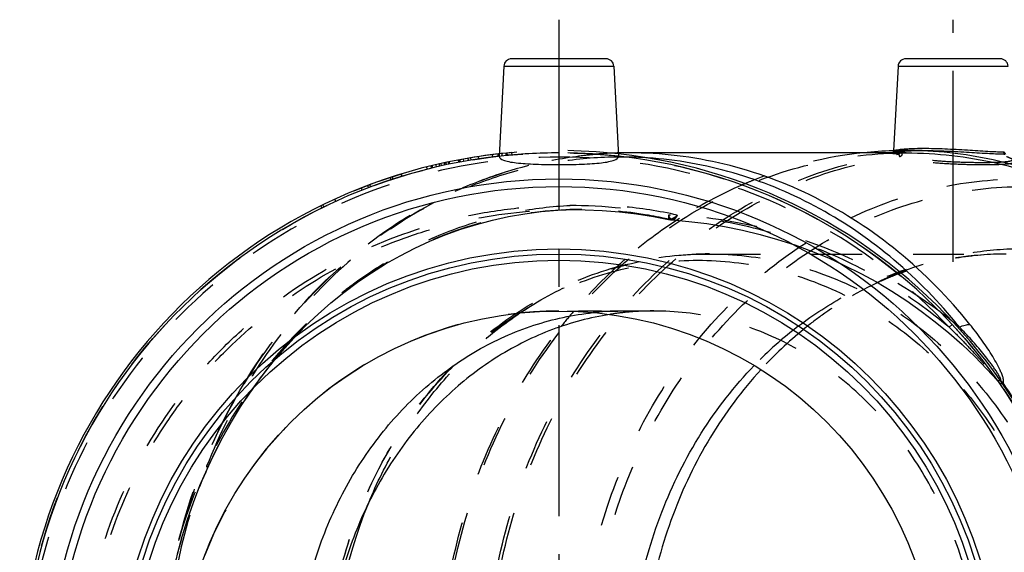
# Model space of a CAD drawing. Header units: millimetres. Extents: x 408 to 597, y 420 to 580.
# Tile 206 of 207: x 408 to 534, y 512 to 580. Entities that reach past the tile are written whole.
import ezdxf

# ---------------------------------------------------------------- set-up
doc = ezdxf.new("R2010")
doc.units = ezdxf.units.MM
doc.header["$LTSCALE"] = 65.185185
doc.linetypes.add('CENTER', pattern=[0.6, 0.375, -0.075, 0.075, -0.075])
doc.linetypes.add('HIDDEN', pattern=[0.2, 0.1, -0.1])
for name, color, linetype in [('ACHSEN_S', 7, 'CONTINUOUS'), ('KOERPER', 7, 'CONTINUOUS'), ('KONST.EL_MIT_GEO', 7, 'CONTINUOUS')]:
    doc.layers.add(name, color=color, linetype=linetype)

msp = doc.modelspace()

# ---------------------------------------------------------------- linework, layer by layer
at = {"layer": 'ACHSEN_S', "color": 2, "linetype": 'CENTER'}
msp.add_line((476.63, 579.92), (476.63, 420.07), dxfattribs=at)
at = {"layer": 'KOERPER', "color": 2, "linetype": 'CENTER'}
msp.add_line((527.13, 548.92), (527.13, 579.92), dxfattribs=at)
at = {"layer": 'KOERPER', "color": 7, "linetype": 'Continuous'}
for p, q in [((469.58, 573.98), (468.97, 562.45)), ((483.68, 573.98), (484.28, 562.45)), ((520.08, 573.98), (519.51, 563.12)), ((521.13, 562.87), (485.66, 562.87)), ((519.39, 563.15), (519.51, 563.15))]:
    msp.add_line(p, q, dxfattribs=at)
at = {"layer": 'KOERPER', "color": 8, "linetype": 'HIDDEN'}
for p, q in [((523.18, 563.17), (521.13, 563.17)), ((479.54, 555.62), (478.04, 555.62)), ((488.81, 542.62), (484.87, 542.62))]:
    msp.add_line(p, q, dxfattribs=at)
at = {"layer": 'KOERPER', "color": 7, "linetype": 'Continuous'}
for centre, radius, start, end in [((476.63, 494.12), 69.05, 96.3508, 83.6492), ((521.14, 511.22), 51.95, 91.9268, 96.0391), ((521.13, 511.43), 51.75, 90.0005, 91.7938), ((521.13, 511.41), 51.76, 87.7309, 89.9993), ((476.63, 494.12), 68.75, 96.392, 83.608)]:
    msp.add_arc(centre, radius, start, end, dxfattribs=at)
at = {"layer": 'KOERPER', "color": 8, "linetype": 'HIDDEN'}
for centre, radius, start, end in [((476.63, 494.12), 68.75, 90, 96.392), ((476.63, 494.12), 69.05, 83.6492, 96.3508), ((476.63, 494.12), 68.75, 83.608, 90), ((521.29, 510.21), 52.98, 96.094, 111.6867), ((522.71, 506.79), 56.68, 113.5381, 122.7045), ((521.96, 508.38), 54.92, 113.0357, 113.4789), ((521.86, 508.6), 54.68, 111.6159, 113.0363), ((524.51, 504.06), 59.95, 122.742, 131.0383), ((527.05, 501.22), 63.76, 131.0858, 139.5391), ((476.63, 494.12), 48.5, 89.9981, 270), ((528.71, 499.77), 65.97, 139.5197, 141.6949), ((484.87, 506.16), 36.46, 90.0053, 96.0212)]:
    msp.add_arc(centre, radius, start, end, dxfattribs=at)
for points, knots in [([(521.13, 425.37), (517.23, 425.37), (509.36, 426.27), (498.08, 430.25), (487.7, 436.7), (478.64, 445.33), (471.22, 455.82), (463.86, 471.82), (460.07, 494.12), (463.86, 516.43), (471.22, 532.43), (478.64, 542.92), (487.7, 551.55), (498.08, 558), (509.36, 561.98), (517.23, 562.87), (521.13, 562.87)], [0, 0, 0, 0, 0.058088, 0.116892, 0.176996, 0.238758, 0.302267, 0.367347, 0.5, 0.632653, 0.697733, 0.761242, 0.823004, 0.883108, 0.941912, 1, 1, 1, 1]), ([(477.69, 542.61), (478.23, 542.62), (480.62, 542.63), (483.01, 542.62), (484.87, 542.62)], [0, 0, 0, 0, 0.224995, 1, 1, 1, 1]), ([(476.95, 447.59), (474.44, 450.77), (469.94, 457.68), (465.02, 469.12), (462, 481.41), (460.99, 494.12), (462, 506.84), (465.02, 519.13), (469.94, 530.57), (474.44, 537.48), (476.95, 540.66)], [0, 0, 0, 0, 0.121686, 0.246095, 0.372515, 0.5, 0.627485, 0.753905, 0.878314, 1, 1, 1, 1])]:
    msp.add_open_spline(points, degree=3, knots=knots, dxfattribs=at)
at = {"layer": 'KOERPER', "color": 7, "linetype": 'Continuous'}
for points, knots in [([(521.13, 562.87), (525.02, 562.87), (532.89, 561.98), (544.18, 558), (554.55, 551.55), (563.62, 542.92), (571.03, 532.43), (578.4, 516.43), (582.19, 494.12), (578.4, 471.82), (571.03, 455.82), (563.62, 445.33), (554.55, 436.7), (544.18, 430.25), (532.89, 426.27), (525.02, 425.37), (521.13, 425.37)], [0, 0, 0, 0, 0.058088, 0.116892, 0.176996, 0.238758, 0.302267, 0.367347, 0.5, 0.632653, 0.697733, 0.761242, 0.823004, 0.883108, 0.941912, 1, 1, 1, 1]), ([(526.94, 425.4), (530.68, 425.82), (538.16, 427.51), (548.68, 432.38), (558.21, 439.44), (566.41, 448.41), (573, 458.97), (577.77, 470.75), (580.55, 483.34), (581.25, 496.31), (579.85, 509.2), (576.39, 521.56), (570.99, 532.98), (563.83, 543.05), (555.15, 551.41), (545.25, 557.76), (534.47, 561.86), (526.93, 562.99), (523.18, 563.13)], [0, 0, 0, 0, 0.058101, 0.117161, 0.177633, 0.239749, 0.303504, 0.36867, 0.434843, 0.501498, 0.568054, 0.633943, 0.698673, 0.761894, 0.823447, 0.883408, 0.942086, 1, 1, 1, 1]), ([(468.97, 562.45), (468.96, 562.2), (469.41, 561.96), (469.85, 561.83), (470.41, 561.7), (471.24, 561.58), (472.39, 561.48), (473.71, 561.42), (475.14, 561.38), (476.12, 561.38), (476.63, 561.38)], [0, 0, 0, 0, 0.095242, 0.137168, 0.18684, 0.30838, 0.456332, 0.625345, 0.808938, 1, 1, 1, 1]), ([(476.63, 561.38), (477.13, 561.38), (478.12, 561.38), (479.55, 561.42), (480.86, 561.48), (482.02, 561.58), (482.85, 561.7), (483.4, 561.83), (483.85, 561.96), (484.29, 562.2), (484.28, 562.45)], [0, 0, 0, 0, 0.191063, 0.374658, 0.543672, 0.691623, 0.813162, 0.862833, 0.904759, 1, 1, 1, 1]), ([(442.86, 494.12), (442.86, 497.11), (443.34, 503.06), (445.46, 511.69), (448.92, 519.74), (453.6, 526.92), (459.35, 533), (465.99, 537.76), (473.29, 541.04), (478.46, 542.15), (481.05, 542.42)], [0, 0, 0, 0, 0.133062, 0.265009, 0.394856, 0.521859, 0.645622, 0.766175, 0.884002, 1, 1, 1, 1])]:
    msp.add_open_spline(points, degree=3, knots=knots, dxfattribs=at)
at = {"layer": 'KONST.EL_MIT_GEO', "color": 7, "linetype": 'Continuous'}
for p, q in [((469.58, 573.98), (483.68, 573.98)), ((482.68, 574.92), (470.58, 574.92)), ((520.08, 573.98), (534.18, 573.98)), ((533.18, 574.92), (521.08, 574.92))]:
    msp.add_line(p, q, dxfattribs=at)
at = {"layer": 'KONST.EL_MIT_GEO', "color": 8, "linetype": 'HIDDEN'}
for p, q in [((468.16, 562.35), (468.12, 562.65)), ((468.87, 562.44), (468.84, 562.73)), ((468.88, 562.44), (468.85, 562.74)), ((468.9, 562.44), (468.86, 562.74)), ((469.39, 562.49), (469.36, 562.79)), ((469.39, 562.49), (469.36, 562.79)), ((469.89, 562.54), (469.87, 562.84)), ((469.92, 562.55), (469.89, 562.85)), ((470.05, 562.56), (470.02, 562.86)), ((470.64, 562.61), (470.61, 562.91)), ((520.55, 563.09), (520.7, 563.1)), ((520.7, 563.1), (520.87, 563.11)), ((520.87, 563.11), (521.05, 563.12)), ((521.05, 563.12), (521.24, 563.13)), ((521.13, 563.17), (523.18, 563.17)), ((521.24, 563.13), (521.44, 563.14)), ((521.44, 563.14), (521.65, 563.15)), ((521.65, 563.15), (521.87, 563.16)), ((521.87, 563.16), (522.1, 563.16)), ((522.1, 563.16), (522.34, 563.17)), ((522.34, 563.17), (522.59, 563.17)), ((522.59, 563.17), (522.85, 563.17)), ((522.85, 563.17), (523.13, 563.17)), ((460.33, 560.92), (460.26, 561.21)), ((460.3, 561.22), (460.37, 560.92)), ((460.49, 560.95), (460.41, 561.24)), ((460.97, 561.07), (460.9, 561.36)), ((460.98, 561.07), (460.91, 561.36)), ((461.39, 561.16), (461.32, 561.46)), ((461.6, 561.21), (461.54, 561.51)), ((461.6, 561.21), (461.54, 561.51)), ((462.02, 561.31), (461.96, 561.6)), ((462.2, 561.35), (462.14, 561.64)), ((462.24, 561.35), (462.18, 561.65)), ((462.55, 561.42), (462.49, 561.71)), ((462.65, 561.44), (462.59, 561.73)), ((463.84, 561.68), (463.79, 561.97)), ((463.94, 561.7), (463.89, 561.99)), ((464.03, 561.71), (463.97, 562.01)), ((464.46, 561.79), (464.41, 562.08)), ((465.08, 561.9), (465.03, 562.19)), ((465.39, 561.95), (465.34, 562.25)), ((466.4, 562.11), (466.36, 562.41)), ((456.45, 560.16), (456.44, 560.16)), ((456.53, 559.87), (456.44, 560.16)), ((456.46, 560.17), (456.45, 560.16)), ((456.53, 559.87), (456.45, 560.16)), ((456.54, 559.88), (456.45, 560.16)), ((456.55, 559.88), (456.46, 560.17)), ((459.68, 561.06), (459.75, 560.77)), ((452.27, 558.42), (452.16, 558.7)), ((452.55, 558.52), (452.44, 558.8)), ((455.16, 559.44), (455.06, 559.72)), ((455.15, 559.43), (455.06, 559.72)), ((455.42, 559.52), (455.33, 559.81)), ((451.45, 558.1), (451.34, 558.38)), ((446.55, 555.95), (446.42, 556.22)), ((448.05, 556.65), (447.92, 556.93)), ((446.14, 556.08), (446.28, 555.81)), ((478.03, 555.62), (478.16, 555.62)), ((479.56, 555.62), (479.54, 555.62)), ((490.69, 554.36), (490.7, 554.36)), ((495.93, 549.92), (533.94, 549.92)), ((527.2, 541.16), (527.14, 541.21)), ((526.61, 540.55), (527, 540.91)), ((532.77, 533.76), (532.78, 533.75))]:
    msp.add_line(p, q, dxfattribs=at)
for points in [[(519.51, 563.12), (519.51, 563.09), (519.49, 563.04), (519.48, 563), (519.46, 562.97), (519.44, 562.95), (519.42, 562.93), (519.41, 562.92), (519.4, 562.92), (519.39, 562.91)], [(519.39, 562.91), (519.39, 562.91), (519.39, 562.91), (519.39, 562.91), (519.4, 562.91), (519.41, 562.92), (519.42, 562.92), (519.43, 562.93), (519.44, 562.93), (519.46, 562.94), (519.48, 562.94), (519.51, 562.95), (519.53, 562.95), (519.56, 562.96), (519.59, 562.96), (519.62, 562.97), (519.66, 562.98), (519.69, 562.98), (519.73, 562.99), (519.78, 563), (519.82, 563), (519.87, 563.01), (519.92, 563.02), (519.97, 563.03), (520.02, 563.03), (520.08, 563.04), (520.14, 563.05), (520.2, 563.05), (520.26, 563.06), (520.33, 563.07), (520.4, 563.07), (520.47, 563.08), (520.55, 563.09)], [(427.77, 511.49), (428.38, 513.73), (429.07, 515.94), (429.83, 518.12), (430.66, 520.26), (431.57, 522.37), (432.54, 524.43), (433.58, 526.45), (434.69, 528.43), (435.87, 530.35), (437.11, 532.23), (438.41, 534.04), (439.77, 535.8), (441.19, 537.5), (442.67, 539.14), (444.2, 540.71), (445.79, 542.22), (447.42, 543.65), (449.11, 545.01), (450.84, 546.3), (452.62, 547.51), (454.44, 548.65), (456.29, 549.7), (458.19, 550.68), (460.12, 551.57), (462.08, 552.37), (464.07, 553.09), (466.09, 553.72), (468.14, 554.26), (470.2, 554.72), (472.29, 555.08), (474.39, 555.35), (476.5, 555.53), (478.62, 555.62), (479.56, 555.62)], [(478.16, 555.62), (480, 555.59), (482.2, 555.49), (484.39, 555.31), (486.58, 555.05), (488.76, 554.72), (490.69, 554.36)], [(491.19, 554.29), (493.27, 554.1), (495.58, 553.81), (497.87, 553.44), (500.15, 552.97), (502.41, 552.43), (504.64, 551.8), (506.84, 551.08), (509.01, 550.29), (511.15, 549.42), (513.24, 548.47), (515.3, 547.44), (517.31, 546.34), (519.27, 545.17), (521.19, 543.93), (523.05, 542.62), (524.85, 541.25), (526.6, 539.82), (528.28, 538.33), (529.91, 536.79), (531.47, 535.19), (532.78, 533.75)], [(532.78, 533.75), (532.81, 533.72), (532.87, 533.64), (532.94, 533.56), (533, 533.47), (533.05, 533.41)]]:
    msp.add_lwpolyline(points, dxfattribs=at)
msp.add_circle((476.63, 494.12), 68.75, dxfattribs=at)
at = {"layer": 'KONST.EL_MIT_GEO', "color": 7, "linetype": 'Continuous'}
for radius in [65.41, 64.43, 56.45, 55.8, 55, 48.5]:
    msp.add_circle((476.63, 494.12), radius, dxfattribs=at)
for centre, radius, start, end in [((470.58, 573.92), 1, 90, 177), ((482.68, 573.92), 1, 3, 90), ((521.08, 573.92), 1, 90, 177), ((533.18, 573.92), 1, 3, 90), ((485.66, 510.36), 52.52, 90.0003, 91.528), ((533.93, 563.02), 0.349, 182.4413, 197.6788), ((534.01, 586.43), 23.71, 269.0356, 269.426), ((488.45, 493.2), 61.66, 50.169, 51.0669), ((477.14, 499.68), 65.2, 38.8146, 39.5955), ((532.64, 535.72), 2.04, 284.9816, 286.3947), ((530.04, 530.99), 4.22, 40.4585, 41.1283), ((530, 530.96), 4.26, 35.7975, 40.4508), ((529.97, 530.93), 4.3, 35.1425, 35.8033), ((532.95, 534.89), 1.57, 287.218, 289.8017)]:
    msp.add_arc(centre, radius, start, end, dxfattribs=at)
at = {"layer": 'KONST.EL_MIT_GEO', "color": 8, "linetype": 'HIDDEN'}
for centre, radius, start, end in [((476.63, 494.12), 69.05, 95.0016, 104.2054), ((485.67, 510.21), 52.67, 91.5288, 94.6361), ((476.63, 494.12), 68.21, 42.8889, 317.1109), ((484.66, 511.16), 51.18, 86.2584, 90.4261), ((476.63, 494.12), 69.05, 106.9879, 116.1969), ((478.03, 491.83), 63.79, 88.6508, 89.8847), ((477.99, 491.04), 64.59, 78.651, 88.6249), ((487.87, 492.3), 62.72, 53.1746, 86.4063), ((491.48, 558.28), 4, 258.6089, 265.837), ((495.95, 507.8), 42.13, 90.0229, 102.3035), ((533.97, 507.63), 42.29, 90.04, 107.8514), ((534.33, 506.36), 43.61, 108.8313, 109.2907), ((534.55, 509.33), 40.67, 110.2923, 110.7793), ((534.29, 506.49), 43.48, 107.7865, 108.8316), ((534.49, 509.51), 40.49, 109.1997, 110.2927), ((488.82, 506.03), 36.6, 96.1665, 98.9134), ((488.81, 506.16), 36.47, 90.006, 96.1672), ((488.35, 493.07), 61.83, 51.1377, 53.1028), ((538.78, 502.41), 48.82, 125.6207, 129.132), ((537.78, 500.84), 50.16, 127.3537, 136.0461), ((540.07, 500.84), 50.84, 129.1424, 137.5937), ((529.85, 531.18), 3.9, 34.8538, 41.3984)]:
    msp.add_arc(centre, radius, start, end, dxfattribs=at)
for points, knots in [([(485.66, 562.87), (481.77, 562.87), (473.9, 561.98), (462.61, 558), (452.24, 551.55), (443.18, 542.92), (435.76, 532.43), (428.39, 516.43), (424.6, 494.12), (428.39, 471.82), (435.76, 455.82), (443.18, 445.33), (452.24, 436.7), (462.61, 430.25), (473.9, 426.27), (481.77, 425.37), (485.66, 425.37)], [0, 0, 0, 0, 0.058088, 0.116892, 0.176996, 0.238758, 0.302267, 0.367347, 0.5, 0.632653, 0.697733, 0.761242, 0.823004, 0.883108, 0.941912, 1, 1, 1, 1]), ([(435.3, 531.61), (437.77, 535.96), (443.57, 544.05), (452.89, 552.19), (461.18, 557.08), (467.7, 559.89), (474.47, 561.83), (479.09, 562.51), (481.41, 562.7)], [0, 0, 0, 0, 0.259571, 0.51181, 0.635615, 0.758022, 0.879353, 1, 1, 1, 1]), ([(526.98, 425.07), (523.21, 425.07), (515.59, 425.91), (504.64, 429.62), (494.51, 435.65), (485.56, 443.75), (478.1, 453.62), (472.39, 464.93), (468.62, 477.25), (466.92, 490.17), (467.34, 503.23), (469.87, 515.96), (474.43, 527.93), (480.86, 538.72), (488.94, 547.94), (498.39, 555.25), (508.89, 560.38), (516.39, 562.22), (520.15, 562.72)], [0, 0, 0, 0, 0.057865, 0.116394, 0.176138, 0.23745, 0.300442, 0.364992, 0.43077, 0.497296, 0.564002, 0.630297, 0.69564, 0.759603, 0.821933, 0.882598, 0.941807, 1, 1, 1, 1]), ([(520.15, 562.72), (520.04, 562.72), (519.85, 562.73), (519.6, 562.74), (519.41, 562.77), (519.3, 562.78), (519.22, 562.83), (519.27, 562.88), (519.31, 562.9), (519.4, 562.93), (519.56, 562.96), (519.81, 563.01), (520.12, 563.05), (520.49, 563.08), (520.93, 563.11), (521.42, 563.14), (522.17, 563.17), (522.77, 563.17), (523.18, 563.17)], [0, 0, 0, 0, 0.065211, 0.116936, 0.15474, 0.178594, 0.18965, 0.199754, 0.209337, 0.222322, 0.258701, 0.308889, 0.372557, 0.44919, 0.538142, 0.638625, 0.749781, 1, 1, 1, 1]), ([(520.38, 563.01), (520.26, 563.01), (520.04, 563.01), (519.76, 563.04), (519.61, 563.06), (519.51, 563.1), (519.51, 563.12)], [0, 0, 0, 0, 0.425118, 0.733485, 0.92236, 1, 1, 1, 1]), ([(520.15, 562.72), (520.21, 562.73), (520.34, 562.81), (520.38, 562.94), (520.38, 563.01)], [0, 0, 0, 0, 0.48044, 1, 1, 1, 1]), ([(520.24, 562.41), (520.25, 562.45), (520.25, 562.53), (520.24, 562.63), (520.19, 562.72), (520.15, 562.72)], [0, 0, 0, 0, 0.337027, 0.631124, 1, 1, 1, 1]), ([(520.28, 562.42), (520.32, 562.42), (520.46, 562.46), (520.58, 562.56), (520.63, 562.66)], [0, 0, 0, 0, 0.25864, 1, 1, 1, 1]), ([(520.63, 562.66), (520.62, 562.71), (520.58, 562.84), (520.48, 563), (520.38, 563.01)], [0, 0, 0, 0, 0.332925, 1, 1, 1, 1]), ([(530.98, 561.61), (530.04, 561.61), (528.13, 561.64), (525.33, 561.79), (523.09, 562.04), (521.56, 562.35), (520.91, 562.55), (520.63, 562.66)], [0, 0, 0, 0, 0.267914, 0.550559, 0.806206, 0.912493, 1, 1, 1, 1]), ([(484.28, 562.34), (481.87, 562.32), (477.01, 561.94), (469.86, 560.34), (462.94, 557.74), (454.09, 552.97), (444.1, 544.67), (437.93, 536.21), (435.32, 531.64)], [0, 0, 0, 0, 0.120023, 0.24067, 0.362486, 0.485933, 0.738466, 1, 1, 1, 1]), ([(527.13, 425.37), (523.37, 425.37), (515.8, 426.21), (504.9, 429.9), (494.82, 435.89), (485.91, 443.95), (478.48, 453.78), (472.8, 465.02), (469.04, 477.28), (467.33, 490.14), (467.74, 503.13), (470.25, 515.81), (474.78, 527.73), (481.16, 538.47), (489.2, 547.65), (498.6, 554.94), (509.04, 560.06), (516.5, 561.91), (520.24, 562.41)], [0, 0, 0, 0, 0.057863, 0.116389, 0.176129, 0.237436, 0.300422, 0.364966, 0.430738, 0.497261, 0.563965, 0.630261, 0.695607, 0.759577, 0.821915, 0.882588, 0.941804, 1, 1, 1, 1]), ([(531.1, 561.33), (530.12, 561.33), (528.1, 561.37), (525.16, 561.52), (522.83, 561.77), (521.24, 562.1), (520.57, 562.3), (520.28, 562.42)], [0, 0, 0, 0, 0.269953, 0.554163, 0.809328, 0.914387, 1, 1, 1, 1]), ([(534.8, 562.04), (534.81, 561.93), (534.53, 561.81), (534.2, 561.75), (533.75, 561.69), (533.2, 561.66), (532.26, 561.62), (531.51, 561.61), (530.98, 561.61)], [0, 0, 0, 0, 0.083458, 0.167307, 0.281208, 0.423917, 0.593217, 1, 1, 1, 1]), ([(533.98, 562.42), (534.09, 562.37), (534.31, 562.28), (534.6, 562.15), (534.82, 562.03), (534.96, 561.91), (535.05, 561.81), (535.04, 561.69), (534.93, 561.61), (534.67, 561.51), (534.16, 561.43), (533.35, 561.37), (532.3, 561.34), (531.52, 561.33), (531.1, 561.33)], [0, 0, 0, 0, 0.071512, 0.130872, 0.177629, 0.211902, 0.234986, 0.252069, 0.273688, 0.306201, 0.409358, 0.563105, 0.762471, 1, 1, 1, 1]), ([(535.72, 428.72), (532.02, 428.72), (524.53, 429.57), (513.79, 433.36), (503.92, 439.49), (495.3, 447.7), (488.25, 457.69), (481.24, 472.9), (477.63, 494.12), (481.24, 515.35), (488.25, 530.56), (495.3, 540.55), (503.92, 548.76), (513.79, 554.89), (524.53, 558.68), (532.02, 559.53), (535.72, 559.53)], [0, 0, 0, 0, 0.058077, 0.116879, 0.176985, 0.23875, 0.30226, 0.367342, 0.5, 0.632658, 0.69774, 0.761251, 0.823015, 0.883121, 0.941923, 1, 1, 1, 1]), ([(536.13, 429.7), (532.48, 429.7), (525.1, 430.54), (514.53, 434.27), (504.8, 440.31), (496.31, 448.4), (489.36, 458.23), (482.46, 473.22), (478.91, 494.12), (482.46, 515.03), (489.36, 530.02), (496.31, 539.85), (504.8, 547.94), (514.53, 553.98), (525.1, 557.71), (532.48, 558.55), (536.13, 558.55)], [0, 0, 0, 0, 0.058077, 0.116879, 0.176985, 0.23875, 0.30226, 0.367342, 0.5, 0.632658, 0.69774, 0.761251, 0.823015, 0.883121, 0.941923, 1, 1, 1, 1]), ([(490.7, 433.35), (486.19, 432.44), (479.25, 431.81), (470.05, 432.46), (460.97, 434.11), (450.04, 438.03), (440.24, 444.24), (433.37, 450.41), (427.23, 457.3), (421.06, 467.14), (416.47, 480.29), (414.91, 494.12), (416.47, 507.96), (421.06, 521.11), (427.23, 530.95), (433.37, 537.84), (440.24, 544.01), (450.04, 550.22), (460.97, 554.14), (470.05, 555.79), (479.25, 556.44), (486.19, 555.81), (490.7, 554.9)], [0, 0, 0, 0, 0.062437, 0.093712, 0.124992, 0.187467, 0.249949, 0.281241, 0.312533, 0.375021, 0.43751, 0.5, 0.56249, 0.624979, 0.687467, 0.718759, 0.750051, 0.812533, 0.875008, 0.906288, 0.937563, 1, 1, 1, 1]), ([(491.8, 554.9), (489.48, 555.42), (484.78, 556.15), (477.65, 556.25), (470.59, 555.33), (463.71, 553.41), (457.11, 550.51), (450.91, 546.68), (445.2, 541.98), (441.81, 538.35), (440.23, 536.42)], [0, 0, 0, 0, 0.123702, 0.246577, 0.369274, 0.492436, 0.616661, 0.742447, 0.870157, 1, 1, 1, 1]), ([(478.03, 432.63), (473.99, 432.63), (467.91, 433.21), (460.05, 435.13), (452.41, 437.81), (443.41, 442.54), (435.5, 448.94), (430.02, 454.9), (425.16, 461.38), (420.32, 470.32), (416.74, 481.99), (415.54, 494.12), (416.74, 506.26), (420.32, 517.93), (425.16, 526.87), (430.02, 533.35), (435.5, 539.31), (443.41, 545.71), (452.41, 550.44), (460.05, 553.12), (467.91, 555.04), (473.99, 555.62), (478.03, 555.62)], [0, 0, 0, 0, 0.062473, 0.093748, 0.125025, 0.187505, 0.249988, 0.281267, 0.312547, 0.375031, 0.437516, 0.5, 0.562484, 0.624969, 0.687453, 0.718733, 0.750012, 0.812495, 0.874975, 0.906252, 0.937527, 1, 1, 1, 1]), ([(479.54, 555.62), (475.99, 555.62), (468.84, 554.84), (458.56, 551.34), (449.11, 545.62), (440.84, 537.92), (434.07, 528.54), (427.34, 514.19), (423.87, 494.12), (427.34, 474.06), (434.07, 459.71), (440.84, 450.33), (449.11, 442.63), (458.56, 436.91), (468.84, 433.41), (475.99, 432.63), (479.54, 432.63)], [0, 0, 0, 0, 0.058611, 0.117722, 0.177936, 0.239654, 0.303011, 0.367875, 0.5, 0.632125, 0.696989, 0.760346, 0.822064, 0.882278, 0.941389, 1, 1, 1, 1]), ([(490.7, 554.36), (489.78, 554.57), (486.11, 555.3), (482.36, 555.62), (479.56, 555.62)], [0, 0, 0, 0, 0.251142, 1, 1, 1, 1]), ([(490.7, 554.9), (490.69, 554.83), (490.68, 554.7), (490.66, 554.52), (490.67, 554.43), (490.68, 554.36), (490.69, 554.36)], [0, 0, 0, 0, 0.422239, 0.731092, 0.922123, 1, 1, 1, 1]), ([(491.19, 554.29), (491.09, 554.3), (490.93, 554.43), (490.79, 554.66), (490.73, 554.82), (490.7, 554.9)], [0, 0, 0, 0, 0.384303, 0.659219, 1, 1, 1, 1]), ([(526.61, 540.55), (524.08, 542.67), (518.7, 546.49), (509.83, 550.86), (500.43, 553.77), (493.95, 554.7), (490.7, 554.9)], [0, 0, 0, 0, 0.251667, 0.502012, 0.751331, 1, 1, 1, 1]), ([(491.8, 554.9), (491.69, 554.78), (491.46, 554.59), (491.19, 554.44), (491.06, 554.4)], [0, 0, 0, 0, 0.542475, 1, 1, 1, 1]), ([(491.8, 554.9), (491.76, 554.81), (491.67, 554.65), (491.49, 554.41), (491.3, 554.28), (491.19, 554.29)], [0, 0, 0, 0, 0.345656, 0.62267, 1, 1, 1, 1]), ([(491.06, 554.4), (491.03, 554.39), (490.91, 554.36), (490.79, 554.35), (490.7, 554.36)], [0, 0, 0, 0, 0.263285, 1, 1, 1, 1]), ([(446.8, 494.16), (446.81, 497.78), (447.43, 505), (450.18, 515.43), (454.67, 525.09), (460.75, 533.61), (468.21, 540.64), (476.78, 545.92), (486.15, 549.19), (492.69, 549.92), (495.93, 549.92)], [0, 0, 0, 0, 0.131776, 0.262523, 0.391367, 0.517722, 0.641376, 0.762534, 0.881782, 1, 1, 1, 1]), ([(495.93, 549.92), (499.09, 549.92), (505.48, 549.19), (514.64, 545.96), (523.06, 540.74), (530.42, 533.73), (536.43, 525.21), (542.41, 512.23), (545.49, 494.12), (542.41, 476.02), (536.43, 463.04), (530.42, 454.52), (523.06, 447.51), (514.64, 442.29), (505.48, 439.06), (499.09, 438.32), (495.93, 438.32)], [0, 0, 0, 0, 0.058088, 0.116892, 0.176996, 0.238758, 0.302267, 0.367347, 0.5, 0.632653, 0.697733, 0.761242, 0.823004, 0.883108, 0.941912, 1, 1, 1, 1]), ([(536.13, 550.58), (533.87, 550.58), (529.32, 550.21), (522.65, 548.58), (516.24, 545.89), (512.26, 543.46), (510.35, 542.09)], [0, 0, 0, 0, 0.246343, 0.494225, 0.74507, 1, 1, 1, 1]), ([(533.94, 549.92), (531.79, 549.92), (527.45, 549.56), (523.23, 548.46), (521.17, 547.74)], [0, 0, 0, 0, 0.496533, 1, 1, 1, 1]), ([(446.8, 494.16), (446.81, 497.75), (447.42, 504.91), (450.12, 515.24), (454.52, 524.78), (460.45, 533.17), (467.7, 540.07), (476, 545.22), (485.02, 548.4), (491.32, 549.12), (494.43, 549.12)], [0, 0, 0, 0, 0.133643, 0.266027, 0.396057, 0.522947, 0.646349, 0.766441, 0.883934, 1, 1, 1, 1]), ([(471.65, 542.37), (473.99, 543.94), (478.92, 546.64), (484.27, 548.37), (486.97, 548.96)], [0, 0, 0, 0, 0.504427, 1, 1, 1, 1]), ([(494.43, 549.12), (497.55, 549.12), (503.84, 548.4), (512.87, 545.22), (521.17, 540.06), (528.42, 533.16), (534.35, 524.76), (540.24, 511.97), (543.28, 494.12), (540.24, 476.28), (534.35, 463.49), (528.42, 455.09), (521.17, 448.19), (512.87, 443.03), (503.84, 439.85), (497.55, 439.13), (494.43, 439.13)], [0, 0, 0, 0, 0.058088, 0.116892, 0.176996, 0.238758, 0.302267, 0.367347, 0.5, 0.632653, 0.697733, 0.761242, 0.823004, 0.883108, 0.941912, 1, 1, 1, 1]), ([(507.34, 540.71), (509.26, 542.17), (513.29, 544.79), (517.69, 546.74), (519.93, 547.53)], [0, 0, 0, 0, 0.504341, 1, 1, 1, 1]), ([(520.12, 547.36), (519.27, 547.04), (515.85, 545.61), (512.63, 543.72), (510.35, 542.09)], [0, 0, 0, 0, 0.245346, 1, 1, 1, 1]), ([(452.28, 518.07), (453.31, 520.57), (455.69, 525.4), (460.19, 531.99), (465.49, 537.74), (469.54, 540.95), (471.65, 542.37)], [0, 0, 0, 0, 0.257555, 0.510305, 0.757788, 1, 1, 1, 1]), ([(530.81, 494.12), (530.81, 497.29), (530.27, 503.6), (527.89, 512.72), (524.01, 521.15), (518.78, 528.55), (512.39, 534.64), (505.07, 539.18), (497.11, 541.99), (491.55, 542.62), (488.81, 542.62)], [0, 0, 0, 0, 0.133643, 0.266027, 0.396059, 0.522951, 0.646355, 0.766446, 0.883937, 1, 1, 1, 1]), ([(526.61, 540.55), (527.17, 540.02), (528.27, 538.92), (529.6, 537.51), (530.64, 536.35), (531.27, 535.61), (531.77, 535.01), (532.13, 534.57), (532.43, 534.2), (532.64, 533.93), (532.74, 533.81), (532.77, 533.76)], [0, 0, 0, 0, 0.253374, 0.507328, 0.63451, 0.761739, 0.825277, 0.888561, 0.950824, 0.980182, 1, 1, 1, 1]), ([(440.23, 536.42), (438.2, 533.94), (434.5, 528.61), (430.21, 519.79), (427.22, 510.3), (426.16, 503.7), (425.87, 500.37)], [0, 0, 0, 0, 0.243989, 0.492638, 0.745063, 1, 1, 1, 1]), ([(532.83, 533.72), (532.87, 533.71), (532.99, 533.71), (533.1, 533.73), (533.16, 533.75)], [0, 0, 0, 0, 0.398903, 1, 1, 1, 1]), ([(533.05, 533.41), (533.06, 533.39), (533.12, 533.35), (533.25, 533.34), (533.36, 533.37), (533.42, 533.39)], [0, 0, 0, 0, 0.173898, 0.508548, 1, 1, 1, 1]), ([(435.32, 531.64), (432.64, 526.93), (428.32, 516.78), (426.29, 505.94), (425.84, 500.44)], [0, 0, 0, 0, 0.49512, 1, 1, 1, 1]), ([(425.84, 500.38), (426.27, 505.88), (428.3, 516.73), (432.62, 526.9), (435.3, 531.61)], [0, 0, 0, 0, 0.504348, 1, 1, 1, 1])]:
    msp.add_open_spline(points, degree=3, knots=knots, dxfattribs=at)
at = {"layer": 'KONST.EL_MIT_GEO', "color": 7, "linetype": 'Continuous'}
for points, knots in [([(529.29, 540.91), (526.55, 544.31), (520.49, 550.49), (509.76, 557.52), (497.99, 561.89), (489.74, 562.87), (485.66, 562.87)], [0, 0, 0, 0, 0.259288, 0.511201, 0.757234, 1, 1, 1, 1]), ([(519.52, 563.14), (519.55, 563.17), (519.66, 563.21), (519.88, 563.26), (520.22, 563.31), (520.66, 563.36), (521.21, 563.4), (522.1, 563.45), (522.82, 563.46), (523.33, 563.46)], [0, 0, 0, 0, 0.031164, 0.091202, 0.180056, 0.296597, 0.439162, 0.605622, 1, 1, 1, 1]), ([(523.18, 563.17), (524.1, 563.17), (525.99, 563.13), (528.77, 562.98), (531.33, 562.82), (532.91, 562.74), (533.61, 562.73)], [0, 0, 0, 0, 0.264046, 0.54369, 0.80072, 1, 1, 1, 1]), ([(523.33, 563.46), (524.24, 563.46), (526.12, 563.41), (528.88, 563.25), (531.38, 563.09), (532.92, 563.01), (533.58, 563.01)], [0, 0, 0, 0, 0.267229, 0.549627, 0.806423, 1, 1, 1, 1]), ([(533.58, 563.01), (533.61, 563.01), (533.69, 562.98), (533.78, 562.87), (533.83, 562.77), (533.84, 562.71)], [0, 0, 0, 0, 0.196012, 0.54909, 1, 1, 1, 1]), ([(533.81, 562.72), (533.76, 562.73), (533.67, 562.78), (533.61, 562.87), (533.6, 562.91)], [0, 0, 0, 0, 0.478329, 1, 1, 1, 1]), ([(527.38, 541.24), (524.87, 544.28), (519.33, 549.86), (511.24, 555.31), (504.33, 558.55), (497.26, 561.01), (491.7, 561.99), (488, 562.23)], [0, 0, 0, 0, 0.258648, 0.510531, 0.63444, 0.757184, 1, 1, 1, 1]), ([(483.15, 542.18), (480.65, 541.79), (475.68, 540.47), (468.71, 537.01), (462.39, 532.17), (456.94, 526.12), (452.51, 519.05), (449.25, 511.19), (447.25, 502.8), (446.8, 497.02), (446.8, 494.12)], [0, 0, 0, 0, 0.116039, 0.234061, 0.354839, 0.478757, 0.605787, 0.73552, 0.867234, 1, 1, 1, 1]), ([(527.95, 540.55), (528.18, 540.66), (528.62, 540.83), (529.08, 540.91), (529.29, 540.91)], [0, 0, 0, 0, 0.562108, 1, 1, 1, 1]), ([(533.21, 533.76), (533.26, 533.77), (533.23, 533.91), (533.19, 534.01), (533.12, 534.16), (533.02, 534.34), (532.84, 534.64), (532.6, 535.02), (532.29, 535.46), (531.97, 535.91), (531.52, 536.49), (530.95, 537.22), (530.23, 538.08), (529.49, 538.92), (528.73, 539.74), (528.21, 540.28), (527.95, 540.55)], [0, 0, 0, 0, 0.016659, 0.029382, 0.043114, 0.072104, 0.102169, 0.163865, 0.226667, 0.290082, 0.353889, 0.482243, 0.61122, 0.740583, 0.870202, 1, 1, 1, 1]), ([(533.49, 533.41), (533.53, 533.43), (533.6, 533.51), (533.61, 533.68), (533.59, 533.88), (533.53, 534.1), (533.46, 534.33), (533.33, 534.65), (533.08, 535.23), (532.64, 536.07), (532.05, 537.06), (531.42, 538.04), (530.51, 539.34), (529.79, 540.29), (529.29, 540.91)], [0, 0, 0, 0, 0.014914, 0.033598, 0.05665, 0.082637, 0.110532, 0.139721, 0.20062, 0.328072, 0.459463, 0.592989, 0.727847, 1, 1, 1, 1]), ([(501.67, 452.6), (499.12, 455.24), (494.51, 461.16), (489.45, 471.33), (486.32, 482.48), (485.27, 494.12), (486.32, 505.77), (489.45, 516.92), (494.51, 527.09), (499.12, 533.01), (501.67, 535.65)], [0, 0, 0, 0, 0.120889, 0.245108, 0.371869, 0.5, 0.628131, 0.754892, 0.879111, 1, 1, 1, 1]), ([(502.53, 535.13), (500.09, 532.47), (495.7, 526.55), (490.88, 516.5), (487.91, 505.54), (486.9, 494.12), (487.91, 482.71), (490.88, 471.75), (495.7, 461.7), (500.09, 455.78), (502.53, 453.12)], [0, 0, 0, 0, 0.121101, 0.245373, 0.372043, 0.5, 0.627957, 0.754627, 0.878899, 1, 1, 1, 1]), ([(533.49, 533.41), (535.48, 530.57), (539.05, 524.57), (542.97, 514.85), (545.37, 504.62), (546.18, 494.12), (545.37, 483.63), (542.97, 473.4), (539.05, 463.68), (535.48, 457.68), (533.49, 454.84)], [0, 0, 0, 0, 0.12443, 0.249327, 0.374572, 0.5, 0.625428, 0.750673, 0.87557, 1, 1, 1, 1])]:
    msp.add_open_spline(points, degree=3, knots=knots, dxfattribs=at)
at = {"layer": 'KONST.EL_MIT_GEO', "color": 8, "linetype": 'HIDDEN'}
for points in [[(519.51, 563.12), (519.51, 563.13), (519.51, 563.13), (519.52, 563.14)], [(520.28, 562.42), (520.27, 562.42), (520.26, 562.42), (520.24, 562.41)], [(532.78, 533.75), (532.79, 533.74), (532.81, 533.73), (532.83, 533.72)]]:
    msp.add_open_spline(points, degree=3, dxfattribs=at)
at = {"layer": 'KONST.EL_MIT_GEO', "color": 7, "linetype": 'Continuous'}
msp.add_open_spline([(452.28, 470.18), (449.19, 477.7), (446.03, 494.12), (449.19, 510.55), (452.28, 518.07)], degree=3, dxfattribs=at)

doc.saveas('drawing.dxf')
